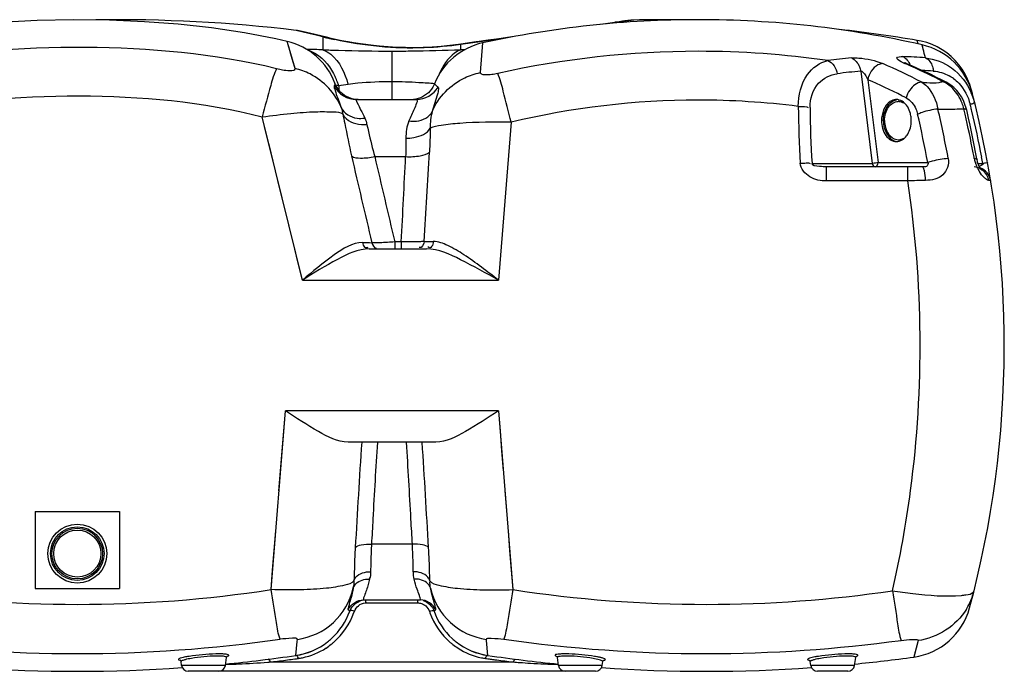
# Model space of a CAD drawing. Header units: millimetres. Extents: x 0 to 297, y 0 to 210.
# Tile 12 of 46: x 79 to 108, y 153 to 173. Entities that reach past the tile are written whole.
import ezdxf

# ---------------------------------------------------------------- set-up
doc = ezdxf.new("R2010")
doc.units = ezdxf.units.MM
doc.header["$LTSCALE"] = 16.335
doc.layers.get('0').update_dxf_attribs({"linetype": 'CONTINUOUS'})
doc.layers.add('08_SURFACES', color=7, linetype='CONTINUOUS')
doc.layers.add('AXES_REF', color=7, linetype='CONTINUOUS')

msp = doc.modelspace()

# ---------------------------------------------------------------- linework, layer by layer
at = {"color": 9, "linetype": 'Continuous'}
for p, q in [((97.179, 172.658), (96.797, 172.605)), ((96.912, 172.621), (96.398, 172.549)), ((87.156, 172.347), (87.141, 172.35)), ((87.519, 172.26), (87.141, 172.35)), ((87.937, 172.16), (87.41, 172.286)), ((87.937, 172.16), (87.937, 171.773)), ((93.399, 172.125), (92.726, 172.029)), ((86.886, 171.982), (86.874, 172.025)), ((86.904, 171.921), (86.874, 172.025)), ((87.112, 171.214), (86.904, 171.921)), ((92.678, 172.023), (92.037, 171.931)), ((92.037, 171.829), (92.037, 171.931)), ((92.037, 171.773), (92.037, 171.829)), ((92.684, 171.978), (92.607, 171.096)), ((92.726, 172.029), (92.678, 172.023)), ((105.605, 172.043), (105.602, 172.055)), ((105.628, 171.953), (105.602, 172.055)), ((105.777, 171.795), (105.745, 171.922)), ((89.987, 171.736), (89.987, 170.295)), ((105.33, 171.324), (105.287, 171.342)), ((105.33, 171.324), (105.287, 171.342)), ((103.919, 171.138), (104.26, 168.398)), ((104.128, 170.885), (104.436, 168.42)), ((105.145, 170.408), (105.198, 170.381)), ((105.145, 170.408), (105.198, 170.381)), ((87.326, 164.922), (86.132, 169.781)), ((93.529, 169.62), (93.153, 164.922)), ((89.477, 168.597), (90.394, 168.597)), ((102.473, 168.398), (104.26, 168.398)), ((102.905, 167.876), (102.905, 168.295)), ((104.277, 168.398), (104.26, 168.398)), ((104.436, 168.42), (105.912, 168.42)), ((105.319, 167.876), (105.319, 168.295)), ((107.405, 168.398), (107.55, 168.398)), ((105.319, 167.876), (102.905, 167.876)), ((90.263, 166.063), (90.071, 166.063)), ((90.071, 166.063), (90.071, 165.857)), ((90.263, 166.063), (90.263, 165.857)), ((87.326, 164.922), (93.153, 164.922)), ((86.396, 155.723), (86.822, 161.042)), ((86.774, 160.445), (86.822, 161.042)), ((93.153, 161.042), (86.822, 161.042)), ((93.153, 161.042), (93.579, 155.723)), ((86.631, 158.66), (86.774, 160.445)), ((93.344, 158.66), (93.391, 158.068)), ((90.595, 157.076), (89.38, 157.076)), ((89.22, 155.327), (90.755, 155.327)), ((87.172, 154.178), (87.177, 154.242)), ((92.8, 154.208), (92.798, 154.242)), ((87.135, 153.766), (87.172, 154.178)), ((92.839, 153.766), (92.8, 154.208)), ((105.625, 154.207), (105.498, 153.718)), ((105.5, 153.728), (105.498, 153.722)), ((85.037, 153.467), (83.738, 153.467)), ((86.376, 153.573), (93.599, 153.573)), ((96.237, 153.467), (94.938, 153.467)), ((103.737, 153.467), (102.438, 153.467))]:
    msp.add_line(p, q, dxfattribs=at)
at = {"color": 7, "linetype": 'Continuous'}
for p, q in [((96.334, 172.55), (96.175, 172.528)), ((96.331, 172.55), (96.176, 172.528)), ((96.999, 172.643), (96.837, 172.621)), ((96.962, 172.638), (96.911, 172.631)), ((87.477, 172.28), (87.315, 172.319)), ((87.354, 172.309), (87.324, 172.316)), ((87.58, 172.255), (87.406, 172.297)), ((87.702, 172.226), (87.491, 172.277)), ((88.082, 172.135), (87.702, 172.226)), ((88.141, 172.121), (88.081, 172.136)), ((93.162, 172.102), (92.829, 172.055)), ((93.177, 172.104), (92.845, 172.057)), ((93.616, 172.166), (93.162, 172.102)), ((93.616, 172.166), (93.504, 172.15)), ((92.509, 172.009), (92.031, 171.941)), ((92.493, 172.007), (92.162, 171.96)), ((92.829, 172.055), (92.493, 172.007)), ((92.845, 172.057), (92.509, 172.009)), ((105.721, 172.031), (105.602, 172.055)), ((105.882, 171.987), (105.721, 172.031)), ((105.296, 171.361), (105.296, 171.361)), ((106.461, 170.809), (106.461, 170.809)), ((88.93, 170.295), (90.714, 170.295)), ((105.744, 168.295), (102.905, 168.295)), ((107.371, 168.534), (107.376, 168.51)), ((89.316, 165.857), (91.016, 165.857)), ((91.292, 160.107), (88.683, 160.107)), ((79.387, 158.045), (81.887, 158.045)), ((79.387, 158.045), (79.387, 155.756)), ((81.887, 158.045), (81.887, 155.756)), ((79.387, 155.756), (81.887, 155.756)), ((89.14, 155.42), (90.835, 155.42)), ((85.037, 153.467), (85.071, 153.708)), ((94.938, 153.467), (94.904, 153.708)), ((103.737, 153.467), (103.771, 153.708)), ((83.738, 153.467), (83.722, 153.582)), ((96.237, 153.467), (96.253, 153.582)), ((102.438, 153.467), (102.422, 153.582)), ((96.039, 153.295), (83.936, 153.295)), ((103.539, 153.295), (102.636, 153.295))]:
    msp.add_line(p, q, dxfattribs=at)
for points in [[(80.527, 172.669), (79.447, 172.648), (78.322, 172.589), (77.157, 172.484)], [(86.874, 172.025), (86.541, 172.099), (85.602, 172.278), (84.624, 172.423), (83.633, 172.533), (82.631, 172.61), (81.591, 172.656), (80.527, 172.669)], [(96.838, 172.621), (96.743, 172.607), (96.331, 172.55)], [(96.837, 172.621), (96.742, 172.607), (96.625, 172.591)], [(91.986, 171.935), (91.971, 171.933), (91.712, 171.9), (91.448, 171.874), (91.182, 171.855), (90.913, 171.843), (90.645, 171.837), (90.379, 171.839), (90.116, 171.847), (89.858, 171.862), (89.606, 171.882), (89.363, 171.907), (89.129, 171.937), (88.905, 171.971), (88.692, 172.007), (88.492, 172.045), (88.304, 172.084), (88.132, 172.124)], [(92.031, 171.941), (91.989, 171.935), (91.73, 171.902), (91.466, 171.876), (91.199, 171.856), (90.931, 171.843), (90.662, 171.837), (90.395, 171.838), (90.132, 171.846), (89.873, 171.86), (89.621, 171.88), (89.377, 171.906), (89.142, 171.935), (88.918, 171.969), (88.704, 172.005), (88.503, 172.043), (88.315, 172.082), (88.141, 172.121)], [(107.207, 170.589), (107.159, 170.746), (107.097, 170.901), (107.022, 171.051), (106.934, 171.194), (106.835, 171.33), (106.725, 171.456), (106.605, 171.573), (106.475, 171.68), (106.337, 171.775), (106.192, 171.858), (106.04, 171.929), (105.882, 171.987)], [(105.296, 171.361), (105.276, 171.369), (105.259, 171.378), (105.245, 171.384), (105.236, 171.389), (105.231, 171.392), (105.23, 171.393)], [(88.844, 170.309), (88.775, 170.327), (88.707, 170.351), (88.642, 170.382), (88.58, 170.418), (88.522, 170.461), (88.468, 170.509), (88.419, 170.562), (88.375, 170.62), (88.337, 170.681), (88.305, 170.746), (88.291, 170.781)], [(91.254, 170.766), (91.236, 170.724), (91.202, 170.662), (91.164, 170.603), (91.119, 170.548), (91.07, 170.497), (91.017, 170.452), (90.959, 170.411), (90.898, 170.376), (90.833, 170.347), (90.767, 170.324), (90.698, 170.308), (90.629, 170.298)], [(107.069, 169.983), (107.055, 170.037), (107.018, 170.152), (106.971, 170.264), (106.914, 170.372), (106.848, 170.472), (106.773, 170.565), (106.69, 170.65), (106.6, 170.723), (106.506, 170.785), (106.461, 170.809)], [(88.987, 170.295), (88.915, 170.299), (88.844, 170.309)], [(107.371, 168.534), (107.334, 168.734), (107.295, 168.934), (107.255, 169.135), (107.213, 169.336), (107.17, 169.537), (107.125, 169.738), (107.079, 169.939), (107.069, 169.983)], [(107.406, 168.395), (107.395, 168.428), (107.386, 168.463), (107.378, 168.499), (107.376, 168.51)], [(107.495, 168.216), (107.497, 168.214), (107.503, 168.209), (107.505, 168.207), (107.503, 168.209), (107.498, 168.214), (107.491, 168.224), (107.481, 168.238), (107.47, 168.256), (107.457, 168.278), (107.444, 168.304), (107.43, 168.332), (107.418, 168.362), (107.406, 168.395)], [(85.071, 153.71), (85.073, 153.718), (85.078, 153.73), (85.084, 153.739), (85.088, 153.743)], [(94.886, 153.745), (94.884, 153.746), (94.884, 153.746), (94.886, 153.744), (94.892, 153.738), (94.898, 153.729), (94.902, 153.717), (94.904, 153.71)], [(103.771, 153.71), (103.773, 153.718), (103.778, 153.73), (103.784, 153.739), (103.788, 153.743)], [(83.701, 153.624), (83.698, 153.625), (83.694, 153.626), (83.693, 153.627), (83.694, 153.626), (83.697, 153.625), (83.702, 153.62), (83.71, 153.612), (83.717, 153.6), (83.721, 153.587), (83.722, 153.582)], [(96.253, 153.582), (96.253, 153.586), (96.258, 153.599), (96.265, 153.612), (96.272, 153.62), (96.278, 153.624), (96.281, 153.626), (96.282, 153.627)], [(102.401, 153.624), (102.398, 153.625), (102.394, 153.626), (102.393, 153.627), (102.394, 153.626), (102.397, 153.625), (102.402, 153.62), (102.41, 153.612), (102.417, 153.6), (102.421, 153.587), (102.422, 153.582)]]:
    msp.add_lwpolyline(points, dxfattribs=at)
at = {"color": 9, "linetype": 'Continuous'}
for points in [[(97.179, 172.658), (97.167, 172.657), (97.082, 172.645)], [(87.243, 172.326), (87.19, 172.339), (87.156, 172.347)], [(87.41, 172.286), (87.317, 172.308), (87.243, 172.326)], [(87.937, 172.16), (87.782, 172.197), (87.643, 172.23), (87.519, 172.26)], [(87.112, 171.214), (87.054, 171.407), (87.005, 171.575), (86.963, 171.717), (86.93, 171.832), (86.904, 171.921)], [(105.629, 171.947), (105.619, 171.989), (105.605, 172.043)], [(105.777, 171.795), (105.768, 171.83), (105.762, 171.86), (105.755, 171.884), (105.75, 171.902), (105.747, 171.914), (105.746, 171.92), (105.745, 171.921)], [(86.792, 167.097), (86.659, 167.637), (86.526, 168.176), (86.395, 168.713), (86.263, 169.248), (86.132, 169.781)], [(87.326, 164.922), (87.192, 165.467), (87.058, 166.012), (86.925, 166.555)], [(93.153, 161.042), (93.201, 160.445), (93.248, 159.849), (93.296, 159.254)], [(86.396, 155.723), (86.442, 156.305), (86.489, 156.891), (86.537, 157.478)], [(93.438, 157.478), (93.486, 156.891), (93.532, 156.305), (93.579, 155.723)], [(105.625, 154.207), (105.615, 154.167), (105.605, 154.129), (105.596, 154.094), (105.588, 154.062), (105.58, 154.032), (105.573, 154.004), (105.566, 153.978), (105.56, 153.953), (105.554, 153.93), (105.548, 153.909)], [(105.498, 153.722), (105.498, 153.72), (105.498, 153.718), (105.498, 153.718)], [(105.548, 153.909), (105.538, 153.869), (105.533, 153.851), (105.529, 153.835), (105.525, 153.819), (105.521, 153.805), (105.518, 153.793), (105.514, 153.781), (105.512, 153.771), (105.509, 153.761), (105.507, 153.753), (105.505, 153.745), (105.5, 153.728)]]:
    msp.add_lwpolyline(points, dxfattribs=at)
at = {"color": 7, "linetype": 'Continuous'}
for radius in [0.875, 0.752, 0.7]:
    msp.add_circle((80.637, 156.795), radius, dxfattribs=at)
at = {"color": 9, "linetype": 'Continuous'}
msp.add_circle((80.637, 156.795), 0.796, dxfattribs=at)
at = {"color": 7, "linetype": 'Continuous'}
for centre, radius, start, end in [((97.212, 171.159), 1.5, 91.2843, 98.1825), ((99.087, 142.67), 30, 77.1784, 90), ((86.962, 170.861), 1.5, 76.3902, 83.1676), ((86.419, 170.077), 2, 20.6006, 76.8471), ((93.111, 170.024), 2, 102.3239, 158.2237), ((105.301, 169.971), 2, 14.455, 77.1784), ((98.38, 155.239), 17.542, 62.5697, 66.7825), ((78.187, 162.982), 30, 344.9242, 14.6907), ((107.292, 167.795), 0.5, 9.3888, 69.7262), ((105.224, 155.699), 2, 277.868, 344.9239), ((86.852, 155.738), 1.991, 307.915, 312.4474), ((93.121, 155.736), 1.988, 227.6505, 232.0872), ((86.847, 155.745), 2, 278.3026, 307.9132), ((93.128, 155.745), 2, 232.0875, 261.6974), ((99.337, 198.295), 45, 261.6974, 264.3946), ((99.337, 198.295), 45, 275.6055, 277.868), ((83.936, 153.495), 0.2, 188, 270), ((84.839, 153.495), 0.2, 270, 352), ((95.136, 153.495), 0.2, 188, 270), ((96.039, 153.495), 0.2, 270, 352), ((99.337, 198.295), 45, 266.0228, 273.977), ((102.636, 153.495), 0.2, 188, 270), ((103.539, 153.495), 0.2, 270, 352)]:
    msp.add_arc(centre, radius, start, end, dxfattribs=at)
at = {"color": 9, "linetype": 'Continuous'}
for centre, radius, start, end in [((87.833, 171.097), 1.067, 76.557, 84.3708), ((90.733, 183.183), 11.372, 255.7713, 256.4924), ((90.676, 182.949), 11.131, 256.4932, 257.5999), ((87.573, 162.778), 9.003, 87.6785, 90.6878), ((92.429, 161.839), 9.942, 91.602, 92.2593), ((76.714, 164.438), 29.98, 13.6939, 14.2062), ((99.104, 144.315), 27.414, 90.0354, 102.5825), ((99.083, 144.446), 27.283, 81.8702, 89.9905), ((104.739, 158.255), 13.322, 94.7043, 97.7564), ((104.751, 157.518), 14.06, 85.5508, 88.2939), ((97.736, 155.439), 17.33, 62.5109, 66.7629), ((98.519, 155.792), 16.96, 66.4794, 66.7991), ((98.479, 155.701), 17.059, 65.8513, 66.3244), ((98.329, 155.374), 17.418, 62.5752, 65.8411), ((86.208, 169.961), 2.323, 21.4582, 25.636), ((104.993, 158.082), 13.1, 94.7043, 97.7564), ((105, 157.285), 13.898, 85.5543, 86.949), ((105.979, 169.967), 1.18, 53.8717, 61.2327), ((87.969, 168.329), 2.416, 79.4963, 81.6881), ((86.087, 169.912), 2.454, 18.8323, 21.4758), ((85.721, 170.319), 2.716, 6.5578, 8.1588), ((85.87, 170.336), 2.566, 4.853, 6.5587), ((90.366, 163.671), 7.147, 82.8624, 84.631), ((97.424, 155.269), 16.995, 62.9803, 66.7667), ((105.971, 169.971), 0.944, 60.4282, 66.1972), ((97.232, 154.884), 17.424, 62.5269, 62.7965), ((105.396, 169.716), 1.971, 13.8639, 23.3838), ((99.109, 146.303), 23.975, 90.0526, 103.4586), ((99.084, 146.51), 23.769, 82.7944, 89.9919), ((130.657, 170.251), 28.592, 180.321, 183.7082), ((130.063, 170.216), 27.649, 180.3265, 183.771), ((105.529, 169.644), 1.506, 14.5288, 21.1898), ((77.162, 163.035), 30.632, 12.8837, 13.1855), ((78.54, 163.07), 29.496, 13.6211, 13.8982), ((78.535, 163.069), 29.501, 13.4939, 13.6211), ((76.311, 163.004), 30.092, 10.3677, 13.1638), ((76.278, 163.009), 30.745, 10.3668, 13.1625), ((77.035, 163.006), 30.762, 10.6923, 12.8833), ((78.531, 163.068), 29.505, 10.7791, 13.4937), ((686.202, 307.306), 613.302, 193.069667, 193.316992), ((-126.102, 178.459), 216.72, 356.72112, 357.39184), ((-215.807, 185.199), 307.352, 356.43311, 356.92874), ((77.025, 163.004), 30.773, 10.3673, 10.6926), ((78.537, 163.069), 29.498, 10.4072, 10.7789), ((108.325, 168.731), 1.047, 190.3844, 193.0495), ((108.383, 168.744), 1.107, 193.0487, 196.5642), ((108.39, 168.746), 1.114, 196.5526, 199.4004), ((108.396, 168.748), 1.12, 199.4154, 202.163), ((108.415, 168.755), 1.14, 202.1448, 210.1203), ((108.39, 168.742), 1.112, 210.1377, 211.9722), ((107.563, 91.617), 76.292, 91.28798, 91.68553), ((107.228, 167.795), 0.507, 10.7581, 17.2386), ((89.597, 201.162), 35.123, 269.2215, 269.6653), ((91.329, 193.188), 27.113, 269.1979, 269.7661), ((80.647, 193.507), 38.222, 261.3214, 269.9863), ((80.628, 193.507), 38.222, 270.0136, 278.6786), ((99.347, 193.507), 38.222, 261.3213, 269.9863), ((99.329, 193.492), 38.207, 270.012, 278.3263), ((105.384, 156.158), 1.961, 334.4469, 345.8763), ((89.22, 154.979), 0.347, 90.0127, 93.8931), ((105.387, 156.156), 1.957, 328.7283, 334.4579), ((86.827, 155.777), 2.163, 340.0851, 341.0819), ((93.139, 155.774), 2.153, 198.9205, 200.0586), ((80.644, 196.606), 42.784, 261.8946, 269.9911), ((80.631, 196.608), 42.786, 270.009, 278.1058), ((99.344, 196.608), 42.786, 261.8942, 269.991), ((99.332, 196.597), 42.775, 270.008, 277.7763), ((86.902, 155.718), 2.066, 303.1202, 308.3489), ((86.893, 155.729), 2.08, 308.3479, 310.8261), ((93.079, 155.726), 2.076, 229.185, 231.9465), ((93.074, 155.719), 2.067, 231.9437, 237.1675), ((83.587, 178.866), 25.447, 276.503, 277.5775), ((83.144, 182.251), 28.861, 277.5631, 277.9778), ((82.97, 183.5), 30.122, 277.9756, 278.09), ((86.927, 155.661), 2.003, 278.0944, 281.6281), ((93.048, 155.662), 2.004, 258.4127, 261.9086), ((96.95, 183.113), 29.731, 261.9091, 262.1876), ((96.77, 181.799), 28.405, 262.1875, 262.4657), ((96.367, 178.701), 25.281, 262.4492, 263.5442), ((95.446, 150.166), 3.618, 80.0125, 81.0233), ((84.935, 165.262), 11.758, 270.5216, 271.1507), ((84.078, 181.676), 28.197, 274.5109, 274.6749), ((83.914, 176.054), 22.616, 276.2498, 276.487), ((96.05, 175.954), 22.515, 263.5612, 263.7505), ((95.84, 180.972), 27.491, 265.3228, 265.7105)]:
    msp.add_arc(centre, radius, start, end, dxfattribs=at)
for points, knots in [([(92.037, 171.931), (91.676, 171.879), (90.423, 171.766), (89.155, 171.886), (88.286, 172.077)], [0, 0, 0, 0, 0.29116, 1, 1, 1, 1]), ([(75.158, 171.324), (77.027, 171.722), (80.865, 172.013), (84.704, 171.669), (86.562, 171.223)], [0, 0, 0, 0, 0.50007, 1, 1, 1, 1]), ([(87.478, 171.773), (87.562, 171.746), (87.919, 171.576), (88.172, 171.239), (88.303, 170.966)], [0, 0, 0, 0, 0.226364, 1, 1, 1, 1]), ([(87.937, 171.773), (88.021, 171.743), (88.397, 171.517), (88.591, 171.085), (88.681, 170.757)], [0, 0, 0, 0, 0.207774, 1, 1, 1, 1]), ([(87.937, 171.773), (88.09, 171.77), (88.773, 171.752), (89.457, 171.736), (89.987, 171.736)], [0, 0, 0, 0, 0.223524, 1, 1, 1, 1]), ([(89.987, 171.736), (90.172, 171.736), (90.856, 171.74), (91.539, 171.763), (92.037, 171.773)], [0, 0, 0, 0, 0.270246, 1, 1, 1, 1]), ([(92.037, 171.773), (91.971, 171.749), (91.679, 171.59), (91.493, 171.289), (91.394, 171.052)], [0, 0, 0, 0, 0.215411, 1, 1, 1, 1]), ([(92.037, 171.931), (92.036, 171.934), (92.035, 171.937), (92.032, 171.941), (92.031, 171.941)], [0, 0, 0, 0, 0.68911, 1, 1, 1, 1]), ([(103.647, 171.532), (103.719, 171.538), (104.035, 171.526), (104.351, 171.459), (104.573, 171.363)], [0, 0, 0, 0, 0.231156, 1, 1, 1, 1]), ([(103.647, 171.532), (103.756, 171.49), (103.87, 171.339), (103.911, 171.183), (103.919, 171.138)], [0, 0, 0, 0, 0.718425, 1, 1, 1, 1]), ([(105.118, 171.418), (105.068, 171.444), (104.897, 171.557), (105.109, 171.573), (105.17, 171.571)], [0, 0, 0, 0, 0.480667, 1, 1, 1, 1]), ([(105.842, 171.535), (105.946, 171.493), (106.047, 171.339), (106.074, 171.186), (106.077, 171.141)], [0, 0, 0, 0, 0.712454, 1, 1, 1, 1]), ([(105.842, 171.535), (106.118, 171.504), (106.699, 171.281), (107.08, 170.785), (107.205, 170.498)], [0, 0, 0, 0, 0.470646, 1, 1, 1, 1]), ([(86.562, 171.223), (86.482, 171.06), (86.348, 170.573), (86.211, 170.092), (86.132, 169.781)], [0, 0, 0, 0, 0.360989, 1, 1, 1, 1]), ([(86.562, 171.223), (86.692, 171.192), (86.804, 171.15), (87.127, 171.163), (87.112, 171.214)], [0, 0, 0, 0, 0.71487, 1, 1, 1, 1]), ([(88.482, 170.055), (88.313, 170.477), (87.844, 170.976), (87.264, 171.179), (87.112, 171.214)], [0, 0, 0, 0, 0.743622, 1, 1, 1, 1]), ([(102.065, 170.09), (102.074, 170.418), (102.192, 171.02), (102.702, 171.403), (102.941, 171.455)], [0, 0, 0, 0, 0.572538, 1, 1, 1, 1]), ([(104.573, 171.363), (104.525, 171.361), (104.302, 171.289), (104.166, 171.059), (104.128, 170.885)], [0, 0, 0, 0, 0.215359, 1, 1, 1, 1]), ([(105.201, 171.38), (105.186, 171.386), (105.158, 171.398), (105.131, 171.412), (105.118, 171.418)], [0, 0, 0, 0, 0.521467, 1, 1, 1, 1]), ([(105.201, 171.38), (105.217, 171.38), (105.249, 171.377), (105.281, 171.367), (105.296, 171.361)], [0, 0, 0, 0, 0.504579, 1, 1, 1, 1]), ([(91.186, 169.94), (91.366, 170.368), (91.855, 170.868), (92.451, 171.064), (92.607, 171.096)], [0, 0, 0, 0, 0.743631, 1, 1, 1, 1]), ([(93.132, 171.071), (93.006, 171.043), (92.875, 171.006), (92.603, 171.045), (92.607, 171.096)], [0, 0, 0, 0, 0.712806, 1, 1, 1, 1]), ([(93.529, 169.62), (93.457, 169.93), (93.331, 170.414), (93.205, 170.902), (93.132, 171.071)], [0, 0, 0, 0, 0.634447, 1, 1, 1, 1]), ([(102.414, 170.059), (102.412, 170.313), (102.555, 170.815), (103.018, 171.034), (103.225, 171.062)], [0, 0, 0, 0, 0.548725, 1, 1, 1, 1]), ([(103.919, 171.138), (103.941, 171.147), (104.052, 171.061), (104.093, 170.967), (104.128, 170.885)], [0, 0, 0, 0, 0.210972, 1, 1, 1, 1]), ([(106.675, 170.92), (106.732, 170.878), (106.965, 170.675), (107.115, 170.384), (107.172, 170.155)], [0, 0, 0, 0, 0.232, 1, 1, 1, 1]), ([(88.269, 170.691), (88.261, 170.674), (88.285, 170.605), (88.346, 170.4), (88.43, 170.206), (88.482, 170.055)], [0, 0, 0, 0, 0.087389, 0.286511, 1, 1, 1, 1]), ([(88.291, 170.781), (88.283, 170.781), (88.3, 170.731), (88.279, 170.712), (88.269, 170.691)], [0, 0, 0, 0, 0.245127, 1, 1, 1, 1]), ([(88.681, 170.757), (88.778, 170.77), (89.212, 170.817), (89.649, 170.832), (89.987, 170.832)], [0, 0, 0, 0, 0.224346, 1, 1, 1, 1]), ([(89.987, 170.832), (90.255, 170.832), (90.605, 170.822), (90.953, 170.794), (91.034, 170.787)], [0, 0, 0, 0, 0.766589, 1, 1, 1, 1]), ([(91.359, 170.666), (91.377, 170.652), (91.371, 170.565), (91.315, 170.339), (91.236, 170.113), (91.186, 169.94)], [0, 0, 0, 0, 0.08895, 0.285281, 1, 1, 1, 1]), ([(91.254, 170.766), (91.243, 170.765), (91.322, 170.707), (91.329, 170.688), (91.359, 170.666)], [0, 0, 0, 0, 0.22753, 1, 1, 1, 1]), ([(105.735, 170.813), (105.792, 170.777), (106.035, 170.569), (106.166, 170.255), (106.216, 170.01)], [0, 0, 0, 0, 0.21236, 1, 1, 1, 1]), ([(105.735, 170.813), (105.786, 170.807), (105.956, 170.791), (106.13, 170.786), (106.248, 170.806)], [0, 0, 0, 0, 0.295962, 1, 1, 1, 1]), ([(106.248, 170.806), (106.268, 170.81), (106.303, 170.817), (106.337, 170.828), (106.352, 170.835)], [0, 0, 0, 0, 0.543604, 1, 1, 1, 1]), ([(106.352, 170.835), (106.371, 170.835), (106.409, 170.831), (106.445, 170.818), (106.461, 170.809)], [0, 0, 0, 0, 0.507134, 1, 1, 1, 1]), ([(75.233, 169.804), (77.006, 170.249), (80.684, 170.565), (84.362, 170.237), (86.132, 169.781)], [0, 0, 0, 0, 0.500023, 1, 1, 1, 1]), ([(105.271, 170.344), (105.4, 170.277), (105.538, 170.103), (105.599, 169.912), (105.612, 169.857)], [0, 0, 0, 0, 0.720582, 1, 1, 1, 1]), ([(88.482, 170.055), (88.555, 169.881), (88.843, 169.722), (89.104, 169.733), (89.18, 169.743)], [0, 0, 0, 0, 0.713092, 1, 1, 1, 1]), ([(88.93, 170.295), (88.904, 170.295), (89, 170.117), (89.02, 170.067), (89.058, 169.992)], [0, 0, 0, 0, 0.240621, 1, 1, 1, 1]), ([(90.714, 170.295), (90.725, 170.295), (90.75, 170.246), (90.727, 170.211), (90.718, 170.185)], [0, 0, 0, 0, 0.295667, 1, 1, 1, 1]), ([(102.065, 170.09), (102.149, 170.091), (102.247, 170.096), (102.348, 170.067), (102.359, 170.055)], [0, 0, 0, 0, 0.839597, 1, 1, 1, 1]), ([(106.216, 170.01), (106.291, 170.01), (106.548, 170.01), (106.805, 170.014), (106.987, 170.022)], [0, 0, 0, 0, 0.293002, 1, 1, 1, 1]), ([(106.987, 170.022), (107.006, 170.02), (107.037, 170.016), (107.066, 169.994), (107.069, 169.983)], [0, 0, 0, 0, 0.631566, 1, 1, 1, 1]), ([(107.309, 170.188), (107.307, 170.195), (107.236, 170.149), (107.202, 170.162), (107.16, 170.152)], [0, 0, 0, 0, 0.150342, 1, 1, 1, 1]), ([(86.132, 169.781), (86.415, 169.82), (86.942, 169.88), (87.658, 169.941), (88.163, 169.934), (88.453, 169.924), (88.529, 169.872)], [0, 0, 0, 0, 0.354947, 0.662702, 0.885788, 1, 1, 1, 1]), ([(88.529, 169.872), (88.548, 169.776), (88.63, 169.356), (88.713, 168.937), (88.788, 168.617)], [0, 0, 0, 0, 0.230528, 1, 1, 1, 1]), ([(88.529, 169.872), (88.551, 169.818), (88.717, 169.591), (89.033, 169.535), (89.244, 169.554)], [0, 0, 0, 0, 0.217035, 1, 1, 1, 1]), ([(90.492, 169.658), (90.566, 169.648), (90.821, 169.636), (91.107, 169.774), (91.186, 169.94)], [0, 0, 0, 0, 0.289297, 1, 1, 1, 1]), ([(106.216, 170.01), (106.055, 169.997), (105.849, 169.951), (105.655, 169.877), (105.612, 169.857)], [0, 0, 0, 0, 0.774091, 1, 1, 1, 1]), ([(89.244, 169.554), (89.261, 169.483), (89.332, 169.162), (89.406, 168.842), (89.477, 168.597)], [0, 0, 0, 0, 0.22273, 1, 1, 1, 1]), ([(90.404, 169.144), (90.484, 169.145), (90.742, 169.169), (91.04, 169.281), (91.126, 169.446)], [0, 0, 0, 0, 0.300924, 1, 1, 1, 1]), ([(93.529, 169.62), (93.022, 169.629), (92.326, 169.622), (91.527, 169.543), (91.229, 169.492), (91.126, 169.446)], [0, 0, 0, 0, 0.62995, 0.859806, 1, 1, 1, 1]), ([(88.788, 168.617), (88.863, 168.564), (89.113, 168.545), (89.339, 168.569), (89.477, 168.597)], [0, 0, 0, 0, 0.394512, 1, 1, 1, 1]), ([(90.394, 168.597), (90.539, 168.591), (90.778, 168.604), (91.031, 168.666), (91.103, 168.732)], [0, 0, 0, 0, 0.598629, 1, 1, 1, 1]), ([(102.125, 168.401), (102.184, 168.405), (102.278, 168.405), (102.387, 168.415), (102.419, 168.392)], [0, 0, 0, 0, 0.603825, 1, 1, 1, 1]), ([(102.905, 167.876), (102.735, 167.876), (102.392, 167.929), (102.135, 168.237), (102.125, 168.401)], [0, 0, 0, 0, 0.507425, 1, 1, 1, 1]), ([(102.905, 168.295), (102.834, 168.295), (102.717, 168.307), (102.461, 168.32), (102.473, 168.398)], [0, 0, 0, 0, 0.476856, 1, 1, 1, 1]), ([(105.912, 168.42), (105.939, 168.39), (105.879, 168.263), (105.787, 168.295), (105.744, 168.295)], [0, 0, 0, 0, 0.483207, 1, 1, 1, 1]), ([(105.812, 168.18), (105.804, 168.21), (105.794, 168.251), (105.76, 168.295), (105.744, 168.295)], [0, 0, 0, 0, 0.661298, 1, 1, 1, 1]), ([(106.522, 168.542), (106.553, 168.373), (106.416, 167.964), (106.027, 167.894), (105.848, 167.89)], [0, 0, 0, 0, 0.490598, 1, 1, 1, 1]), ([(106.522, 168.542), (106.361, 168.531), (106.155, 168.495), (105.955, 168.436), (105.912, 168.42)], [0, 0, 0, 0, 0.776, 1, 1, 1, 1]), ([(107.295, 168.542), (107.315, 168.54), (107.343, 168.537), (107.374, 168.52), (107.376, 168.51)], [0, 0, 0, 0, 0.659629, 1, 1, 1, 1]), ([(107.694, 168.401), (107.692, 168.41), (107.618, 168.406), (107.582, 168.399), (107.539, 168.392)], [0, 0, 0, 0, 0.164822, 1, 1, 1, 1]), ([(107.635, 167.935), (107.627, 167.941), (107.612, 167.953), (107.597, 167.967), (107.59, 167.974)], [0, 0, 0, 0, 0.473559, 1, 1, 1, 1]), ([(104.862, 155.688), (105.089, 156.673), (105.816, 160.689), (105.779, 164.842), (105.319, 167.876)], [0, 0, 0, 0, 0.24776, 1, 1, 1, 1]), ([(107.726, 167.89), (107.713, 167.891), (107.68, 167.904), (107.651, 167.923), (107.635, 167.935)], [0, 0, 0, 0, 0.40376, 1, 1, 1, 1]), ([(107.786, 167.876), (107.785, 167.882), (107.757, 167.885), (107.741, 167.888), (107.726, 167.89)], [0, 0, 0, 0, 0.279417, 1, 1, 1, 1]), ([(89.12, 166.042), (88.812, 166.046), (88.164, 165.617), (87.632, 165.183), (87.326, 164.922)], [0, 0, 0, 0, 0.433413, 1, 1, 1, 1]), ([(89.12, 166.042), (89.13, 165.995), (89.14, 165.897), (89.258, 165.882), (89.285, 165.907)], [0, 0, 0, 0, 0.569984, 1, 1, 1, 1]), ([(90.071, 166.063), (90, 166.058), (89.774, 166.044), (89.547, 166.029), (89.392, 166.039)], [0, 0, 0, 0, 0.314143, 1, 1, 1, 1]), ([(90.949, 166.077), (90.912, 166.073), (90.683, 166.058), (90.454, 166.059), (90.263, 166.063)], [0, 0, 0, 0, 0.164757, 1, 1, 1, 1]), ([(91.218, 166.075), (91.213, 166.022), (91.199, 165.947), (91.118, 165.87), (91.07, 165.898), (91.053, 165.914)], [0, 0, 0, 0, 0.545123, 0.756268, 1, 1, 1, 1]), ([(93.153, 164.922), (92.819, 165.184), (92.335, 165.562), (91.69, 165.953), (91.366, 166.074), (91.218, 166.075)], [0, 0, 0, 0, 0.56037, 0.804979, 1, 1, 1, 1]), ([(89.316, 165.857), (88.983, 165.857), (88.284, 165.517), (87.667, 165.139), (87.326, 164.922)], [0, 0, 0, 0, 0.451088, 1, 1, 1, 1]), ([(93.153, 164.922), (92.784, 165.135), (92.112, 165.505), (91.371, 165.857), (91.016, 165.857)], [0, 0, 0, 0, 0.545798, 1, 1, 1, 1]), ([(89.555, 160.107), (89.506, 159.345), (89.449, 158.334), (89.394, 157.324), (89.38, 157.076)], [0, 0, 0, 0, 0.754638, 1, 1, 1, 1]), ([(90.595, 157.076), (90.581, 157.324), (90.526, 158.334), (90.469, 159.345), (90.42, 160.107)], [0, 0, 0, 0, 0.245381, 1, 1, 1, 1]), ([(88.897, 156.973), (88.892, 156.885), (88.875, 156.555), (88.868, 156.224), (88.86, 155.981)], [0, 0, 0, 0, 0.265713, 1, 1, 1, 1]), ([(88.897, 156.973), (88.938, 157.024), (89.117, 157.072), (89.278, 157.081), (89.38, 157.076)], [0, 0, 0, 0, 0.390421, 1, 1, 1, 1]), ([(89.38, 157.076), (89.376, 157.002), (89.361, 156.73), (89.358, 156.457), (89.354, 156.257)], [0, 0, 0, 0, 0.270211, 1, 1, 1, 1]), ([(91.078, 156.973), (91.037, 157.024), (90.858, 157.072), (90.697, 157.081), (90.595, 157.076)], [0, 0, 0, 0, 0.390421, 1, 1, 1, 1]), ([(90.621, 156.257), (90.62, 156.319), (90.615, 156.592), (90.608, 156.865), (90.595, 157.076)], [0, 0, 0, 0, 0.227457, 1, 1, 1, 1]), ([(91.115, 155.981), (91.113, 156.058), (91.104, 156.389), (91.093, 156.719), (91.078, 156.973)], [0, 0, 0, 0, 0.232286, 1, 1, 1, 1]), ([(88.86, 155.981), (88.799, 155.904), (88.496, 155.827), (87.979, 155.745), (87.236, 155.71), (86.689, 155.713), (86.396, 155.723)], [0, 0, 0, 0, 0.118334, 0.341794, 0.648185, 1, 1, 1, 1]), ([(88.838, 155.763), (88.87, 155.896), (89.078, 156.034), (89.269, 156.036), (89.326, 156.031)], [0, 0, 0, 0, 0.708633, 1, 1, 1, 1]), ([(88.86, 155.981), (88.869, 156.022), (88.97, 156.201), (89.198, 156.259), (89.354, 156.257)], [0, 0, 0, 0, 0.209965, 1, 1, 1, 1]), ([(89.326, 156.031), (89.313, 155.979), (89.268, 155.814), (89.209, 155.653), (89.168, 155.541)], [0, 0, 0, 0, 0.31066, 1, 1, 1, 1]), ([(91.115, 155.981), (91.106, 156.022), (91.005, 156.201), (90.777, 156.259), (90.621, 156.257)], [0, 0, 0, 0, 0.209966, 1, 1, 1, 1]), ([(91.137, 155.763), (91.105, 155.896), (90.897, 156.034), (90.706, 156.036), (90.649, 156.031)], [0, 0, 0, 0, 0.708633, 1, 1, 1, 1]), ([(91.115, 155.981), (91.176, 155.904), (91.479, 155.827), (91.996, 155.745), (92.739, 155.71), (93.286, 155.713), (93.579, 155.723)], [0, 0, 0, 0, 0.118304, 0.34173, 0.648126, 1, 1, 1, 1]), ([(86.664, 154.249), (86.604, 154.406), (86.538, 154.907), (86.445, 155.395), (86.396, 155.723)], [0, 0, 0, 0, 0.335956, 1, 1, 1, 1]), ([(87.177, 154.242), (87.567, 154.298), (88.33, 154.651), (88.751, 155.381), (88.838, 155.763)], [0, 0, 0, 0, 0.501546, 1, 1, 1, 1]), ([(88.838, 155.763), (88.82, 155.673), (88.786, 155.519), (88.72, 155.317), (88.702, 155.21), (88.672, 155.135), (88.685, 155.126)], [0, 0, 0, 0, 0.42048, 0.731808, 0.926313, 1, 1, 1, 1]), ([(90.819, 155.507), (90.814, 155.522), (90.786, 155.598), (90.758, 155.674), (90.736, 155.736)], [0, 0, 0, 0, 0.194139, 1, 1, 1, 1]), ([(91.137, 155.763), (91.224, 155.381), (91.645, 154.651), (92.408, 154.298), (92.798, 154.242)], [0, 0, 0, 0, 0.498454, 1, 1, 1, 1]), ([(91.29, 155.126), (91.303, 155.135), (91.273, 155.21), (91.255, 155.317), (91.189, 155.519), (91.155, 155.673), (91.137, 155.763)], [0, 0, 0, 0, 0.073722, 0.268311, 0.579665, 1, 1, 1, 1]), ([(93.579, 155.723), (93.53, 155.395), (93.437, 154.907), (93.371, 154.406), (93.311, 154.249)], [0, 0, 0, 0, 0.664044, 1, 1, 1, 1]), ([(104.862, 155.688), (105.064, 155.657), (105.744, 155.572), (106.435, 155.509), (106.916, 155.553)], [0, 0, 0, 0, 0.297389, 1, 1, 1, 1]), ([(104.862, 155.688), (104.91, 155.36), (104.998, 154.872), (105.062, 154.372), (105.119, 154.215)], [0, 0, 0, 0, 0.664166, 1, 1, 1, 1]), ([(107.271, 155.653), (107.274, 155.657), (107.28, 155.665), (107.284, 155.675), (107.285, 155.679)], [0, 0, 0, 0, 0.517606, 1, 1, 1, 1]), ([(89.168, 155.541), (89.158, 155.511), (89.15, 155.488), (89.13, 155.42), (89.14, 155.42)], [0, 0, 0, 0, 0.756915, 1, 1, 1, 1]), ([(89.22, 155.327), (89.219, 155.349), (89.212, 155.37), (89.215, 155.42), (89.205, 155.42)], [0, 0, 0, 0, 0.689011, 1, 1, 1, 1]), ([(90.755, 155.327), (90.756, 155.349), (90.763, 155.37), (90.76, 155.42), (90.769, 155.42)], [0, 0, 0, 0, 0.689009, 1, 1, 1, 1]), ([(90.835, 155.42), (90.842, 155.42), (90.833, 155.468), (90.826, 155.485), (90.819, 155.507)], [0, 0, 0, 0, 0.24598, 1, 1, 1, 1]), ([(106.916, 155.553), (106.96, 155.556), (107.078, 155.573), (107.22, 155.592), (107.271, 155.653)], [0, 0, 0, 0, 0.355518, 1, 1, 1, 1]), ([(88.685, 155.126), (88.698, 155.117), (88.715, 155.104), (88.73, 155.089), (88.734, 155.085)], [0, 0, 0, 0, 0.724039, 1, 1, 1, 1]), ([(90.755, 155.327), (90.773, 155.327), (90.81, 155.324), (90.846, 155.316), (90.863, 155.31)], [0, 0, 0, 0, 0.499562, 1, 1, 1, 1]), ([(91.241, 155.085), (91.245, 155.089), (91.26, 155.104), (91.277, 155.117), (91.29, 155.126)], [0, 0, 0, 0, 0.275927, 1, 1, 1, 1]), ([(87.177, 154.242), (87.181, 154.29), (86.898, 154.264), (86.787, 154.267), (86.664, 154.249)], [0, 0, 0, 0, 0.281551, 1, 1, 1, 1]), ([(92.798, 154.242), (92.794, 154.29), (93.076, 154.265), (93.188, 154.267), (93.311, 154.249)], [0, 0, 0, 0, 0.279111, 1, 1, 1, 1]), ([(105.119, 154.215), (105.241, 154.232), (105.341, 154.232), (105.636, 154.253), (105.625, 154.207)], [0, 0, 0, 0, 0.719293, 1, 1, 1, 1]), ([(83.856, 153.721), (83.802, 153.711), (83.748, 153.694), (83.64, 153.667), (83.643, 153.646)], [0, 0, 0, 0, 0.719353, 1, 1, 1, 1]), ([(83.643, 153.646), (83.644, 153.639), (83.667, 153.627), (83.686, 153.624), (83.7, 153.622)], [0, 0, 0, 0, 0.32342, 1, 1, 1, 1]), ([(83.84, 153.64), (83.811, 153.632), (83.774, 153.619), (83.727, 153.6), (83.723, 153.587)], [0, 0, 0, 0, 0.675906, 1, 1, 1, 1]), ([(84.779, 153.748), (84.527, 153.745), (84.212, 153.715), (83.901, 153.656), (83.84, 153.64)], [0, 0, 0, 0, 0.797263, 1, 1, 1, 1]), ([(83.966, 153.74), (83.947, 153.737), (83.91, 153.731), (83.874, 153.724), (83.856, 153.721)], [0, 0, 0, 0, 0.519417, 1, 1, 1, 1]), ([(85.137, 153.772), (85.14, 153.788), (85.051, 153.805), (85.009, 153.808), (84.965, 153.81)], [0, 0, 0, 0, 0.271273, 1, 1, 1, 1]), ([(85.071, 153.708), (85.072, 153.718), (85.03, 153.737), (85.003, 153.739), (84.979, 153.741)], [0, 0, 0, 0, 0.291731, 1, 1, 1, 1]), ([(85.084, 153.739), (85.096, 153.743), (85.114, 153.75), (85.132, 153.761), (85.136, 153.767)], [0, 0, 0, 0, 0.631393, 1, 1, 1, 1]), ([(85.136, 153.767), (85.136, 153.768), (85.137, 153.77), (85.137, 153.771), (85.137, 153.772)], [0, 0, 0, 0, 0.526021, 1, 1, 1, 1]), ([(86.376, 153.573), (86.372, 153.591), (86.356, 153.625), (86.329, 153.652), (86.314, 153.659)], [0, 0, 0, 0, 0.535896, 1, 1, 1, 1]), ([(87.209, 153.678), (87.204, 153.699), (87.19, 153.733), (87.163, 153.763), (87.148, 153.768)], [0, 0, 0, 0, 0.57079, 1, 1, 1, 1]), ([(92.766, 153.678), (92.77, 153.699), (92.785, 153.733), (92.812, 153.763), (92.827, 153.768)], [0, 0, 0, 0, 0.57079, 1, 1, 1, 1]), ([(93.599, 153.573), (93.603, 153.591), (93.619, 153.625), (93.645, 153.652), (93.66, 153.659)], [0, 0, 0, 0, 0.535894, 1, 1, 1, 1]), ([(95.03, 153.81), (94.982, 153.809), (94.935, 153.805), (94.835, 153.79), (94.838, 153.772)], [0, 0, 0, 0, 0.729658, 1, 1, 1, 1]), ([(94.838, 153.772), (94.839, 153.765), (94.859, 153.751), (94.878, 153.744), (94.891, 153.739)], [0, 0, 0, 0, 0.334554, 1, 1, 1, 1]), ([(94.905, 153.713), (94.905, 153.712), (94.904, 153.71), (94.904, 153.709), (94.904, 153.708)], [0, 0, 0, 0, 0.501437, 1, 1, 1, 1]), ([(95.028, 153.744), (94.998, 153.742), (94.961, 153.737), (94.909, 153.725), (94.905, 153.713)], [0, 0, 0, 0, 0.687193, 1, 1, 1, 1]), ([(95.964, 153.676), (95.718, 153.719), (95.405, 153.749), (95.091, 153.749), (95.028, 153.744)], [0, 0, 0, 0, 0.797179, 1, 1, 1, 1]), ([(96.011, 153.74), (95.757, 153.78), (95.429, 153.809), (95.101, 153.813), (95.03, 153.81)], [0, 0, 0, 0, 0.783495, 1, 1, 1, 1]), ([(96.177, 153.709), (96.161, 153.713), (96.126, 153.72), (96.092, 153.726), (96.074, 153.729)], [0, 0, 0, 0, 0.474219, 1, 1, 1, 1]), ([(96.253, 153.582), (96.254, 153.594), (96.208, 153.619), (96.177, 153.628), (96.151, 153.635)], [0, 0, 0, 0, 0.297762, 1, 1, 1, 1]), ([(96.252, 153.69), (96.241, 153.693), (96.216, 153.7), (96.191, 153.706), (96.177, 153.709)], [0, 0, 0, 0, 0.464598, 1, 1, 1, 1]), ([(96.332, 153.646), (96.333, 153.655), (96.298, 153.676), (96.273, 153.684), (96.252, 153.69)], [0, 0, 0, 0, 0.300533, 1, 1, 1, 1]), ([(96.274, 153.621), (96.287, 153.624), (96.306, 153.628), (96.326, 153.636), (96.33, 153.642)], [0, 0, 0, 0, 0.641144, 1, 1, 1, 1]), ([(96.33, 153.642), (96.331, 153.642), (96.332, 153.644), (96.332, 153.645), (96.332, 153.646)], [0, 0, 0, 0, 0.520928, 1, 1, 1, 1]), ([(102.556, 153.721), (102.502, 153.711), (102.448, 153.694), (102.34, 153.667), (102.343, 153.646)], [0, 0, 0, 0, 0.719351, 1, 1, 1, 1]), ([(102.343, 153.646), (102.344, 153.639), (102.367, 153.627), (102.386, 153.624), (102.4, 153.622)], [0, 0, 0, 0, 0.323507, 1, 1, 1, 1]), ([(102.54, 153.64), (102.511, 153.632), (102.474, 153.619), (102.427, 153.6), (102.423, 153.587)], [0, 0, 0, 0, 0.675902, 1, 1, 1, 1]), ([(103.478, 153.748), (103.227, 153.745), (102.911, 153.715), (102.601, 153.656), (102.54, 153.64)], [0, 0, 0, 0, 0.79728, 1, 1, 1, 1]), ([(102.666, 153.74), (102.647, 153.737), (102.61, 153.731), (102.574, 153.724), (102.556, 153.721)], [0, 0, 0, 0, 0.519418, 1, 1, 1, 1]), ([(103.837, 153.772), (103.84, 153.788), (103.751, 153.805), (103.709, 153.808), (103.665, 153.81)], [0, 0, 0, 0, 0.271263, 1, 1, 1, 1]), ([(103.771, 153.708), (103.772, 153.718), (103.73, 153.737), (103.703, 153.739), (103.679, 153.741)], [0, 0, 0, 0, 0.291709, 1, 1, 1, 1]), ([(103.784, 153.739), (103.796, 153.743), (103.814, 153.75), (103.832, 153.761), (103.836, 153.767)], [0, 0, 0, 0, 0.631423, 1, 1, 1, 1]), ([(103.836, 153.767), (103.836, 153.768), (103.837, 153.77), (103.837, 153.771), (103.837, 153.772)], [0, 0, 0, 0, 0.525988, 1, 1, 1, 1]), ([(83.723, 153.587), (83.722, 153.586), (83.722, 153.585), (83.722, 153.583), (83.722, 153.582)], [0, 0, 0, 0, 0.511872, 1, 1, 1, 1]), ([(85.171, 153.506), (85.255, 153.508), (85.63, 153.519), (86.005, 153.543), (86.296, 153.566)], [0, 0, 0, 0, 0.22379, 1, 1, 1, 1]), ([(93.784, 153.558), (93.891, 153.55), (94.273, 153.524), (94.656, 153.507), (94.933, 153.504)], [0, 0, 0, 0, 0.278287, 1, 1, 1, 1]), ([(102.423, 153.587), (102.422, 153.586), (102.422, 153.585), (102.422, 153.583), (102.422, 153.582)], [0, 0, 0, 0, 0.51187, 1, 1, 1, 1])]:
    msp.add_open_spline(points, degree=3, knots=knots, dxfattribs=at)
for points in [[(105.17, 171.571), (105.271, 171.531), (105.346, 171.426), (105.383, 171.324)], [(102.941, 171.455), (103.093, 171.398), (103.194, 171.221), (103.225, 171.062)], [(106.077, 171.141), (106.24, 171.128), (106.404, 171.08), (106.547, 171.001)], [(88.269, 170.691), (88.39, 170.465), (88.673, 170.295), (88.93, 170.295)], [(88.41, 170.704), (88.501, 170.728), (88.594, 170.749), (88.688, 170.75)], [(90.714, 170.295), (90.962, 170.295), (91.234, 170.452), (91.359, 170.666)], [(105.735, 170.813), (105.592, 170.807), (105.457, 170.693), (105.376, 170.574)], [(106.655, 170.625), (106.59, 170.69), (106.517, 170.747), (106.437, 170.792)], [(106.933, 170.189), (106.871, 170.35), (106.777, 170.503), (106.655, 170.625)], [(105.376, 170.574), (105.329, 170.504), (105.292, 170.425), (105.271, 170.344)], [(88.482, 170.055), (88.503, 169.994), (88.521, 169.931), (88.523, 169.867)], [(90.718, 170.185), (90.698, 170.125), (90.671, 170.067), (90.645, 170.009)], [(89.058, 169.992), (89.1, 169.91), (89.141, 169.827), (89.18, 169.743)], [(89.18, 169.743), (89.208, 169.682), (89.234, 169.617), (89.236, 169.55)], [(90.645, 170.009), (90.593, 169.893), (90.539, 169.776), (90.492, 169.658)], [(91.186, 169.94), (91.138, 169.781), (91.122, 169.612), (91.126, 169.446)], [(90.492, 169.658), (90.427, 169.497), (90.401, 169.318), (90.404, 169.144)], [(91.126, 169.446), (91.123, 169.208), (91.116, 168.97), (91.103, 168.732)], [(90.404, 169.144), (90.407, 168.962), (90.404, 168.779), (90.394, 168.597)], [(89.477, 168.597), (89.674, 167.752), (89.869, 166.907), (90.071, 166.063)], [(104.26, 168.398), (104.266, 168.353), (104.302, 168.295), (104.347, 168.295)], [(104.436, 168.42), (104.384, 168.407), (104.33, 168.401), (104.277, 168.398)], [(104.347, 168.295), (104.398, 168.295), (104.436, 168.369), (104.436, 168.42)], [(107.488, 168.229), (107.429, 168.264), (107.361, 168.286), (107.292, 168.292)], [(107.55, 168.398), (107.568, 168.354), (107.487, 168.319), (107.441, 168.309)], [(105.848, 167.89), (105.844, 167.987), (105.836, 168.086), (105.812, 168.18)], [(107.59, 167.974), (107.534, 168.026), (107.487, 168.088), (107.447, 168.153)], [(107.713, 167.946), (107.677, 168.061), (107.593, 168.169), (107.488, 168.229)], [(89.392, 166.039), (89.409, 165.974), (89.45, 165.88), (89.518, 165.88)], [(90.949, 166.077), (90.941, 165.998), (90.875, 165.863), (90.8, 165.891)], [(89.089, 160.107), (89.02, 159.063), (88.959, 158.018), (88.897, 156.973)], [(91.078, 156.973), (91.016, 158.018), (90.955, 159.063), (90.886, 160.107)], [(88.86, 155.981), (88.859, 155.911), (88.862, 155.835), (88.829, 155.773)], [(89.354, 156.257), (89.352, 156.184), (89.354, 156.104), (89.316, 156.042)], [(90.649, 156.031), (90.631, 156.106), (90.618, 156.186), (90.632, 156.261)], [(90.736, 155.736), (90.703, 155.833), (90.673, 155.931), (90.649, 156.031)], [(91.137, 155.763), (91.123, 155.836), (91.112, 155.912), (91.124, 155.986)], [(88.685, 155.126), (88.76, 155.29), (88.96, 155.42), (89.14, 155.42)], [(91.29, 155.126), (91.215, 155.29), (91.015, 155.42), (90.835, 155.42)], [(88.873, 155.076), (88.829, 155.092), (88.75, 155.129), (88.734, 155.085)], [(88.873, 155.076), (88.895, 155.141), (88.937, 155.202), (88.991, 155.245)], [(88.991, 155.245), (89.048, 155.292), (89.123, 155.321), (89.196, 155.326)], [(90.863, 155.31), (90.91, 155.296), (90.954, 155.271), (90.991, 155.24)], [(90.991, 155.24), (91.041, 155.197), (91.081, 155.138), (91.102, 155.076)], [(91.102, 155.076), (91.145, 155.092), (91.225, 155.129), (91.241, 155.085)], [(107.059, 155.14), (106.763, 154.652), (106.19, 154.282), (105.625, 154.207)], [(88.196, 154.269), (88.436, 154.489), (88.626, 154.778), (88.734, 155.085)], [(88.253, 154.155), (88.524, 154.389), (88.739, 154.704), (88.86, 155.041)], [(91.116, 155.036), (91.238, 154.701), (91.452, 154.388), (91.722, 154.155)], [(91.241, 155.085), (91.349, 154.776), (91.54, 154.487), (91.782, 154.267)], [(87.331, 153.699), (87.578, 153.75), (87.819, 153.85), (88.031, 153.988)], [(91.953, 153.982), (92.162, 153.847), (92.401, 153.749), (92.645, 153.699)], [(84.751, 153.81), (84.488, 153.804), (84.225, 153.781), (83.966, 153.74)], [(84.965, 153.81), (84.894, 153.813), (84.822, 153.812), (84.751, 153.81)], [(84.979, 153.741), (84.913, 153.748), (84.846, 153.749), (84.779, 153.748)], [(96.151, 153.635), (96.09, 153.653), (96.027, 153.665), (95.964, 153.676)], [(103.45, 153.81), (103.188, 153.804), (102.925, 153.781), (102.666, 153.74)], [(103.665, 153.81), (103.594, 153.813), (103.522, 153.812), (103.45, 153.81)], [(103.679, 153.741), (103.613, 153.748), (103.545, 153.749), (103.478, 153.748)]]:
    msp.add_open_spline(points, degree=3, dxfattribs=at)
at = {"color": 7, "linetype": 'Continuous'}
for points, knots in [([(88.683, 160.107), (88.372, 160.107), (87.717, 160.456), (87.144, 160.826), (86.822, 161.042)], [0, 0, 0, 0, 0.445281, 1, 1, 1, 1]), ([(93.153, 161.042), (92.831, 160.826), (92.258, 160.456), (91.603, 160.107), (91.292, 160.107)], [0, 0, 0, 0, 0.55472, 1, 1, 1, 1])]:
    msp.add_open_spline(points, degree=3, knots=knots, dxfattribs=at)
for points in [[(88.734, 155.085), (88.795, 155.259), (88.99, 155.406), (89.174, 155.419)], [(90.917, 155.397), (91.06, 155.353), (91.191, 155.227), (91.241, 155.085)], [(87.136, 153.769), (87.473, 153.816), (87.807, 153.958), (88.076, 154.167)], [(91.899, 154.167), (92.168, 153.958), (92.502, 153.816), (92.839, 153.769)]]:
    msp.add_open_spline(points, degree=3, dxfattribs=at)
at = {"layer": '08_SURFACES', "color": 7, "linetype": 'Continuous'}
for centre, radius, start, end in [((81.787, 127.67), 45, 83.1676, 90.7667), ((99.087, 142.67), 30, 90, 102.3239), ((98.187, 127.67), 45, 89.6079, 91.2843), ((98.187, 127.67), 45, 80.5163, 83.4745), ((80.637, 198.295), 45, 275.6054, 278.3026), ((80.637, 198.295), 45, 266.0228, 273.9772)]:
    msp.add_arc(centre, radius, start, end, dxfattribs=at)
at = {"layer": 'AXES_REF', "color": 7, "linetype": 'Continuous'}
for centre, radius, start, end in [((104.98, 169.98), 0.315, 90.001, 94.7302), ((105.033, 169.956), 0.284, 83.9231, 89.9906), ((104.812, 169.771), 0.589, 30.9134, 36.7905), ((104.545, 169.669), 0.877, 0.0087, 4.8579), ((104.812, 169.568), 0.589, 323.2095, 329.0866), ((105.033, 169.384), 0.284, 270.0094, 276.0769)]:
    msp.add_arc(centre, radius, start, end, dxfattribs=at)
for points, knots in [([(104.954, 170.293), (104.898, 170.289), (104.639, 170.189), (104.538, 169.877), (104.538, 169.67)], [0, 0, 0, 0, 0.215867, 1, 1, 1, 1]), ([(104.591, 169.67), (104.591, 169.744), (104.617, 169.992), (104.804, 170.26), (104.981, 170.29)], [0, 0, 0, 0, 0.29383, 1, 1, 1, 1]), ([(104.63, 169.67), (104.63, 169.81), (104.684, 170.07), (104.923, 170.239), (105.033, 170.239)], [0, 0, 0, 0, 0.559768, 1, 1, 1, 1]), ([(105.063, 170.238), (105.085, 170.235), (105.128, 170.226), (105.168, 170.207), (105.188, 170.196)], [0, 0, 0, 0, 0.491624, 1, 1, 1, 1]), ([(104.538, 169.67), (104.538, 169.516), (104.597, 169.231), (104.86, 169.045), (104.98, 169.045)], [0, 0, 0, 0, 0.55976, 1, 1, 1, 1]), ([(104.591, 169.67), (104.591, 169.595), (104.617, 169.348), (104.804, 169.079), (104.981, 169.049)], [0, 0, 0, 0, 0.29383, 1, 1, 1, 1]), ([(104.63, 169.67), (104.63, 169.53), (104.684, 169.269), (104.923, 169.1), (105.033, 169.1)], [0, 0, 0, 0, 0.559768, 1, 1, 1, 1]), ([(105.063, 169.101), (105.085, 169.104), (105.128, 169.113), (105.168, 169.132), (105.188, 169.143)], [0, 0, 0, 0, 0.491624, 1, 1, 1, 1])]:
    msp.add_open_spline(points, degree=3, knots=knots, dxfattribs=at)
for points in [[(105.284, 170.124), (105.214, 170.217), (105.096, 170.295), (104.98, 170.295)], [(105.396, 169.883), (105.379, 169.95), (105.353, 170.015), (105.317, 170.074)], [(105.419, 169.744), (105.415, 169.791), (105.407, 169.838), (105.396, 169.883)], [(105.317, 169.265), (105.353, 169.324), (105.379, 169.389), (105.396, 169.456)], [(105.396, 169.456), (105.414, 169.525), (105.422, 169.598), (105.422, 169.67)], [(104.98, 169.045), (105.096, 169.045), (105.214, 169.122), (105.284, 169.215)]]:
    msp.add_open_spline(points, degree=3, dxfattribs=at)

doc.saveas('drawing.dxf')
